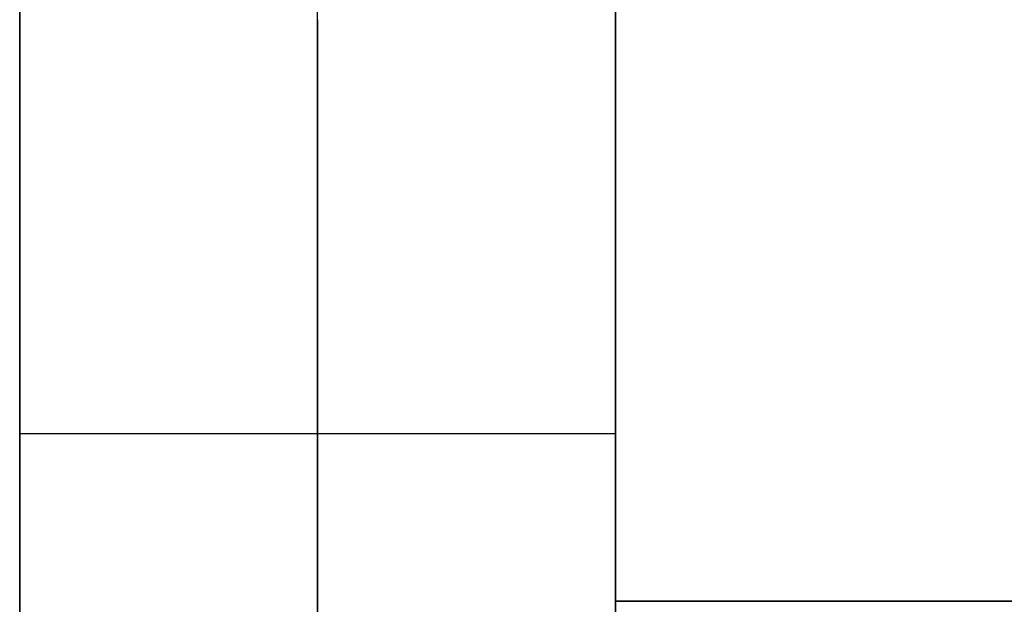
# Model space of a CAD drawing. Header units: millimetres. Extents: x 490 to 915, y -40 to 150.
# Tile 2 of 70: x 490 to 517, y -24 to -8. Entities that reach past the tile are written whole.
import ezdxf

# ---------------------------------------------------------------- set-up
doc = ezdxf.new("R2010")
doc.units = ezdxf.units.MM
doc.layers.add('Volume', color=7, linetype='Continuous', true_color=0x000000)

msp = doc.modelspace()

# ---------------------------------------------------------------- linework, layer by layer
at = {"layer": 'Volume'}
for p, q in [((490.14, -40, -550), (490.14, 150, -550)), ((490.14, -40, -125), (490.14, 150, -125)), ((498.14, -40, -550), (498.14, 150, -550)), ((506.14, 150, 230), (506.14, -24, 230)), ((506.14, 150, 222), (506.14, -24, 222)), ((506.14, 150, -530), (506.14, -24, -530)), ((506.14, 150, -522), (506.14, -24, -522)), ((506.14, -40, -550), (506.14, 150, -550)), ((506.14, 130, 214), (506.14, -24, 214)), ((506.14, -24, -16.031), (506.14, 130, -16.031)), ((506.14, -24, -32.031), (506.14, 130, -32.031)), ((506.14, -24, -24.031), (506.14, 130, -24.031)), ((506.14, 130, -514), (506.14, -24, -514)), ((506.14, -40, -125), (506.14, 130, -125)), ((506.14, -24, -265.031), (506.14, 130, -265.031)), ((506.14, -24, -281.031), (506.14, 130, -281.031)), ((506.14, -24, -273.031), (506.14, 130, -273.031)), ((490.14, -6.371, 289.809), (490.14, -8.392, 288.533)), ((506.14, -6.371, 289.809), (506.14, -8.392, 288.533)), ((490.14, -8.392, 288.533), (490.14, -10.368, 287.188)), ((498.14, -8.392, 288.533), (498.14, -10.368, 287.188)), ((506.14, -8.392, 288.533), (506.14, -10.368, 287.188)), ((490.14, -10.368, 287.188), (490.14, -12.297, 285.776)), ((498.14, -10.368, 287.188), (498.14, -12.297, 285.776)), ((506.14, -10.368, 287.188), (506.14, -12.297, 285.776)), ((490.14, -12.297, 285.776), (490.14, -14.176, 284.3)), ((498.14, -12.297, 285.776), (498.14, -14.176, 284.3)), ((506.14, -12.297, 285.776), (506.14, -14.176, 284.3)), ((490.14, -14.176, 284.3), (490.14, -16.004, 282.76)), ((498.14, -14.176, 284.3), (498.14, -16.004, 282.76)), ((506.14, -14.176, 284.3), (506.14, -16.004, 282.76)), ((490.14, -16.004, 282.76), (490.14, -17.779, 281.159)), ((498.14, -16.004, 282.76), (498.14, -17.779, 281.159)), ((506.14, -16.004, 282.76), (506.14, -17.779, 281.159)), ((490.14, -17.779, 281.159), (490.14, -19.497, 279.497)), ((498.14, -17.779, 281.159), (498.14, -19.497, 279.497)), ((506.14, -17.779, 281.159), (506.14, -19.497, 279.497)), ((490.14, -19.497, 279.497), (490.14, -21.159, 277.779)), ((490.14, -19.497, 279.497), (506.14, -19.497, 279.497)), ((498.14, -19.497, 279.497), (498.14, -21.159, 277.779)), ((506.14, -19.497, 279.497), (506.14, -21.159, 277.779)), ((490.14, -21.159, 277.779), (490.14, -22.76, 276.004)), ((498.14, -21.159, 277.779), (498.14, -22.76, 276.004)), ((506.14, -21.159, 277.779), (506.14, -22.76, 276.004)), ((490.14, -22.76, 276.004), (490.14, -24.3, 274.176)), ((498.14, -22.76, 276.004), (498.14, -24.3, 274.176)), ((506.14, -22.76, 276.004), (506.14, -24.3, 274.176)), ((506.14, -24, 214), (899.14, -24, 214)), ((899.14, -24, 230), (506.14, -24, 230)), ((506.14, -24, 230), (506.14, -24, 214)), ((506.14, -24, 222), (899.14, -24, 222)), ((506.14, -24, -32.031), (506.14, -24, -16.031)), ((506.14, -24, -16.031), (899.14, -24, -16.031)), ((899.14, -24, -32.031), (506.14, -24, -32.031)), ((899.14, -24, -24.031), (506.14, -24, -24.031)), ((506.14, -24, -530), (899.14, -24, -530)), ((899.14, -24, -514), (506.14, -24, -514)), ((506.14, -24, -514), (506.14, -24, -530)), ((506.14, -24, -522), (899.14, -24, -522)), ((506.14, -24, -281.031), (506.14, -24, -265.031)), ((506.14, -24, -265.031), (899.14, -24, -265.031)), ((899.14, -24, -281.031), (506.14, -24, -281.031)), ((899.14, -24, -273.031), (506.14, -24, -273.031)), ((899.14, -24, -550), (506.14, -24, -550)), ((506.14, -24, -550), (506.14, -24, 230)), ((899.14, -24, 230), (506.14, -24, 230)), ((506.14, -24, -550), (506.14, -40, -550)), ((506.14, -24, 230), (506.14, -40, 230)), ((899.14, -24, -160), (506.14, -24, -160)), ((506.14, -24, -160), (506.14, -40, -160))]:
    msp.add_line(p, q, dxfattribs=at)

doc.saveas('drawing.dxf')
